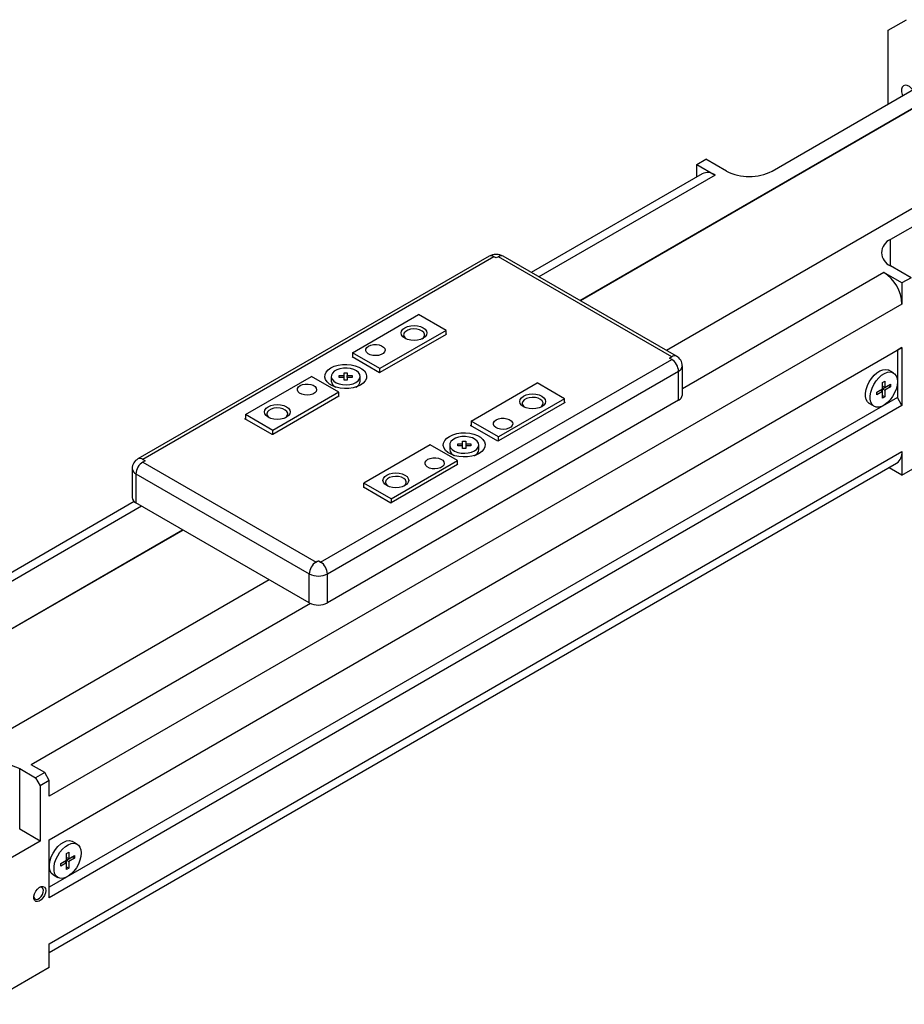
# Paper-space layout 'Layout1' of a CAD drawing. Extents: x 11 to 4767017334475, y 5 to 5245463847279.
# Tile 3 of 9: x 68 to 114, y 98 to 148. Entities that reach past the tile are written whole.
import ezdxf

# ---------------------------------------------------------------- set-up
doc = ezdxf.new("R2010")
doc.units = 0
doc.layers.get('0').update_dxf_attribs({"linetype": 'CONTINUOUS'})

psp = doc.layouts.get("Layout1")

# ---------------------------------------------------------------- linework, layer by layer
at = {"color": 7, "linetype": 'CONTINUOUS'}
for p, q in [((113.3221, 147.8913), (114.2649, 148.4357)), ((113.3221, 144.0812), (113.3221, 147.8913)), ((107.3117, 140.6114), (115.0899, 145.1017)), ((97.3798, 133.9254), (114.972, 144.0812)), ((114.972, 144.054), (97.4034, 133.9118)), ((119.4504, 141.4959), (101.8582, 131.3401)), ((121.2181, 141.5639), (113.44, 137.0737)), ((103.4226, 140.9516), (103.894, 141.2237)), ((104.9547, 140.6114), (103.894, 141.2237)), ((103.6988, 140.4733), (94.868, 135.3754)), ((103.4226, 140.9516), (104.3654, 140.4073)), ((103.4226, 140.3139), (103.4226, 140.9516)), ((92.6839, 136.2116), (74.5348, 125.7344)), ((92.9339, 136.1869), (74.7848, 125.7096)), ((93.0517, 136.1188), (92.9339, 136.1869)), ((93.1696, 136.1869), (93.0517, 136.1188)), ((102.1263, 131.0163), (93.1696, 136.1869)), ((102.3762, 131.041), (93.4196, 136.2116)), ((114.0292, 134.8285), (113.0864, 135.3728)), ((114.5006, 135.1007), (113.44, 135.713)), ((114.5006, 135.1007), (114.0292, 134.8285)), ((114.0292, 134.8285), (114.0292, 133.7398)), ((114.0292, 133.7398), (69.9529, 108.2951)), ((85.6271, 131.2231), (89.0448, 133.1961)), ((90.459, 132.3797), (89.0448, 133.1961)), ((90.459, 132.3797), (87.0413, 130.4067)), ((90.459, 132.1728), (90.459, 132.3797)), ((90.459, 132.1728), (87.0413, 130.1999)), ((90.4826, 132.1865), (90.459, 132.2001)), ((90.4826, 132.1865), (90.459, 132.1728)), ((69.9529, 106.0496), (114.0292, 131.4943)), ((69.9529, 106.0496), (113.7935, 131.3582)), ((114.0292, 131.4943), (113.7935, 131.3582)), ((113.7935, 131.3582), (113.7935, 128.9086)), ((114.0292, 124.894), (125.8143, 131.6974)), ((114.0292, 131.4943), (114.0292, 128.5004)), ((83.9772, 120.403), (102.1263, 130.8802)), ((85.6035, 131.0027), (85.6271, 131.0163)), ((87.0178, 130.1863), (85.6035, 131.0027)), ((87.0413, 130.4067), (85.6271, 131.2231)), ((85.6271, 131.2231), (85.6271, 131.0163)), ((85.6271, 131.0163), (85.6271, 130.9891)), ((102.0084, 130.9482), (102.1263, 131.0163)), ((102.1263, 130.8802), (102.0084, 130.9482)), ((87.0413, 130.1999), (87.0413, 130.4067)), ((102.6751, 129.043), (102.6751, 130.54)), ((113.5847, 130.1801), (113.349, 130.3162)), ((80.0881, 128.0255), (83.5058, 129.9985)), ((84.92, 129.1821), (83.5058, 129.9985)), ((84.3307, 119.7906), (102.4798, 130.2678)), ((84.5236, 129.9958), (84.5236, 129.7599)), ((84.9402, 130.0439), (85.1902, 130.0439)), ((84.9402, 129.9476), (84.9402, 130.0439)), ((85.1902, 129.9476), (84.9402, 129.9476)), ((85.1902, 130.1882), (85.3569, 130.1882)), ((85.1902, 130.0439), (85.1902, 130.1882)), ((85.1902, 129.9476), (85.1902, 130.0439)), ((85.1902, 129.8033), (85.1902, 129.9476)), ((85.3569, 129.8033), (85.1902, 129.8033)), ((85.3569, 130.1882), (85.3569, 130.0439)), ((85.3569, 130.0439), (85.6069, 130.0439)), ((85.3569, 129.9476), (85.3569, 130.0439)), ((85.3569, 129.9476), (85.3569, 129.8033)), ((85.6069, 129.9476), (85.3569, 129.9476)), ((85.6069, 130.0439), (85.6069, 129.9476)), ((86.0236, 129.7599), (86.0236, 129.9958)), ((87.0413, 130.1999), (87.0178, 130.1863)), ((102.4798, 128.7708), (102.4798, 130.2678)), ((91.7554, 127.6854), (95.1731, 129.6583)), ((96.5873, 128.8419), (95.1731, 129.6583)), ((112.7329, 129.1809), (113.0275, 129.351)), ((112.7329, 129.1809), (112.9096, 129.283)), ((112.9096, 129.283), (113.0275, 129.2149)), ((113.0275, 129.6912), (113.1453, 129.7593)), ((113.0275, 129.351), (113.0275, 129.6912)), ((113.0275, 129.351), (113.3221, 129.5211)), ((113.1453, 129.419), (113.0275, 129.4871)), ((113.0275, 129.2149), (113.0275, 129.351)), ((113.0275, 129.351), (113.1453, 129.283)), ((113.1453, 129.7593), (113.1453, 129.419)), ((113.1453, 129.419), (113.44, 129.5891)), ((113.44, 129.453), (113.1453, 129.283)), ((113.1453, 129.283), (113.1453, 128.9427)), ((113.3221, 129.5211), (113.3221, 129.5211)), ((113.3221, 129.5211), (113.44, 129.453)), ((113.44, 129.5891), (113.44, 129.453)), ((113.7935, 128.9086), (69.9529, 103.6)), ((84.92, 129.1821), (81.5023, 127.2091)), ((84.92, 128.9752), (81.5023, 127.0023)), ((102.4798, 128.7708), (84.3307, 118.2936)), ((84.92, 128.9752), (84.92, 129.1821)), ((84.9436, 128.9889), (84.92, 129.0025)), ((84.9436, 128.9889), (84.92, 128.9752)), ((96.5873, 128.8419), (93.1696, 126.8689)), ((96.5873, 128.6351), (96.5873, 128.8419)), ((113.0275, 129.2149), (112.7329, 129.0448)), ((112.7329, 129.0448), (112.7329, 129.1809)), ((113.0275, 128.8747), (113.0275, 129.2149)), ((113.0275, 129.0108), (113.1453, 128.9427)), ((113.1453, 128.9427), (113.0275, 128.8747)), ((114.0292, 128.5004), (113.7935, 128.9086)), ((114.0292, 128.5004), (69.9529, 103.0556)), ((96.5873, 128.6351), (93.1696, 126.6621)), ((96.6108, 128.6487), (96.5873, 128.6623)), ((96.6108, 128.6487), (96.5873, 128.6351)), ((112.3524, 128.5899), (112.5881, 128.4538)), ((80.0645, 127.8051), (80.0881, 127.8187)), ((81.4787, 126.9887), (80.0645, 127.8051)), ((80.0881, 128.0255), (80.0881, 127.8187)), ((81.5023, 127.2091), (80.0881, 128.0255)), ((80.0881, 127.8187), (80.0881, 127.7915)), ((91.7318, 127.4649), (91.7554, 127.4785)), ((93.146, 126.6485), (91.7318, 127.4649)), ((91.7554, 127.6854), (91.7554, 127.4785)), ((93.1696, 126.8689), (91.7554, 127.6854)), ((91.7554, 127.4785), (91.7554, 127.4513)), ((81.5023, 127.0023), (81.4787, 126.9887)), ((81.5023, 127.0023), (81.5023, 127.2091)), ((93.1696, 126.6621), (93.1696, 126.8689)), ((89.634, 126.4607), (86.2164, 124.4878)), ((91.0483, 125.6443), (89.634, 126.4607)), ((90.6518, 126.458), (90.6518, 126.2221)), ((91.0685, 126.5061), (91.3185, 126.5061)), ((91.0685, 126.4099), (91.0685, 126.5061)), ((91.3185, 126.4099), (91.0685, 126.4099)), ((91.3185, 126.6504), (91.4851, 126.6504)), ((91.3185, 126.5061), (91.3185, 126.6504)), ((91.3185, 126.4099), (91.3185, 126.5061)), ((91.3185, 126.2656), (91.3185, 126.4099)), ((91.4851, 126.2656), (91.3185, 126.2656)), ((91.4851, 126.6504), (91.4851, 126.5061)), ((91.4851, 126.5061), (91.7351, 126.5061)), ((91.4851, 126.5061), (91.4851, 126.4099)), ((91.4851, 126.4099), (91.4851, 126.2656)), ((91.7351, 126.4099), (91.4851, 126.4099)), ((91.7351, 126.5061), (91.7351, 126.4099)), ((92.1518, 126.2221), (92.1518, 126.458)), ((93.1696, 126.6621), (93.146, 126.6485)), ((69.9529, 100.6741), (114.0292, 126.1188)), ((74.7848, 125.7096), (74.9027, 125.6416)), ((91.9187, 125.9084), (91.9321, 125.9159)), ((114.0292, 126.1188), (114.0292, 124.894)), ((69.9529, 100.223), (113.753, 125.5083)), ((74.236, 125.2333), (74.236, 123.7363)), ((74.9027, 125.6416), (74.7848, 125.5735)), ((74.7848, 125.5735), (83.7415, 120.403)), ((87.6306, 123.6713), (91.0483, 125.6443)), ((91.0483, 125.4375), (87.6306, 123.4645)), ((91.0483, 125.4375), (91.0483, 125.6443)), ((91.0718, 125.4511), (91.0483, 125.4647)), ((91.0718, 125.4511), (91.0483, 125.4375)), ((114.0292, 124.894), (113.359, 125.2809)), ((74.4313, 124.9612), (83.3879, 119.7906)), ((74.4313, 124.9612), (74.4313, 123.4642)), ((86.1928, 124.2673), (86.2164, 124.2809)), ((87.607, 123.4509), (86.1928, 124.2673)), ((87.6306, 123.6713), (86.2164, 124.4878)), ((86.2164, 124.2809), (86.2164, 124.4878)), ((86.2164, 124.2809), (86.2164, 124.2537)), ((87.6306, 123.6713), (87.6306, 123.4645)), ((74.3434, 123.5268), (59.8986, 115.188)), ((83.3879, 118.2936), (74.4313, 123.4642)), ((87.6306, 123.4645), (87.607, 123.4509)), ((60.5774, 112.6798), (76.8449, 122.0708)), ((76.8684, 122.0572), (60.6212, 112.6779)), ((83.7415, 120.403), (83.8593, 120.471)), ((83.8593, 120.471), (83.9772, 120.403)), ((83.8593, 120.471), (83.8593, 120.4476)), ((83.3879, 118.2936), (83.3879, 119.7906)), ((84.3307, 118.2936), (84.3307, 119.7906)), ((81.3232, 119.4855), (65.0032, 110.0642)), ((69.7172, 109.5199), (69.0101, 109.9281)), ((68.4208, 109.724), (69.2458, 109.2478)), ((68.4208, 106.5939), (68.4208, 109.724)), ((69.7172, 109.5199), (69.2458, 109.2478)), ((69.9529, 109.1116), (69.7172, 109.5199)), ((69.2458, 109.2478), (69.4815, 108.8395)), ((69.9529, 109.1116), (69.4815, 108.8395)), ((69.9529, 108.2951), (69.9529, 109.1116)), ((69.4815, 108.8395), (69.4815, 105.9816)), ((69.4815, 105.9816), (68.4208, 106.5939)), ((69.4815, 105.9816), (67.1245, 104.6209)), ((69.9529, 103.0556), (69.9529, 106.0496)), ((71.394, 105.824), (71.1583, 105.96)), ((70.8368, 105.3351), (70.9546, 105.4031)), ((70.9546, 105.4031), (70.9546, 105.0629)), ((70.5422, 104.8248), (70.8368, 104.9948)), ((70.5422, 104.8247), (70.7189, 104.9268)), ((70.8368, 104.8587), (70.5422, 104.6887)), ((70.7189, 104.9268), (70.8368, 104.8587)), ((70.8368, 104.9948), (70.8368, 105.3351)), ((70.8368, 104.9948), (71.1314, 105.1649)), ((70.9546, 105.0629), (70.8368, 105.1309)), ((70.8368, 104.8587), (70.8368, 104.9948)), ((70.8368, 104.9948), (70.9546, 104.9268)), ((70.8368, 104.5185), (70.8368, 104.8587)), ((70.9546, 105.0629), (71.2493, 105.233)), ((71.2493, 105.0969), (70.9546, 104.9268)), ((70.9546, 104.9268), (70.9546, 104.5866)), ((71.1314, 105.1649), (71.1314, 105.1649)), ((71.1314, 105.1649), (71.2493, 105.0969)), ((71.2493, 105.233), (71.2493, 105.0969)), ((70.5422, 104.6887), (70.5422, 104.8248)), ((70.8368, 104.6546), (70.9546, 104.5866)), ((70.9546, 104.5866), (70.8368, 104.5185)), ((70.1617, 104.2337), (70.3974, 104.0976)), ((69.9529, 99.4492), (69.9529, 100.6741)), ((69.9529, 99.4492), (66.6531, 97.5443))]:
    psp.add_line(p, q, dxfattribs=at)
at = {"color": 8, "linetype": 'CONTINUOUS'}
for p, q in [((104.3654, 140.4073), (95.2585, 135.15)), ((113.44, 135.713), (113.44, 137.0737)), ((113.0864, 135.3728), (102.6751, 129.3625)), ((74.7236, 123.2954), (60.2891, 114.9626)), ((83.4479, 118.2629), (69.0101, 109.9281))]:
    psp.add_line(p, q, dxfattribs=at)
at = {"color": 7, "linetype": 'CONTINUOUS', "flags": 128}
for points in [[(114.5838, 144.8095), (114.5206, 144.883), (114.411, 144.9752), (114.2989, 145.0302), (114.1942, 145.0432), (114.1063, 145.013), (114.043, 144.9423), (114.0099, 144.8374), (114.0099, 144.7075), (114.043, 144.5644), (114.0637, 144.5093)], [(88.3377, 132.5158), (88.4758, 132.5769), (88.6365, 132.6154), (88.8091, 132.6285), (88.9816, 132.6154), (89.1424, 132.5769), (89.2805, 132.5158), (89.3864, 132.4361), (89.453, 132.3432), (89.4758, 132.2436), (89.453, 132.144), (89.3864, 132.0512), (89.2805, 131.9715), (89.1424, 131.9103), (88.9816, 131.8719), (88.8091, 131.8588), (88.6365, 131.8719), (88.4758, 131.9103), (88.3377, 131.9715), (88.2317, 132.0512), (88.1651, 132.144), (88.1424, 132.2436), (88.1651, 132.3432), (88.2317, 132.4361), (88.3377, 132.5158)], [(89.2312, 131.9457), (89.2868, 131.9947), (89.34, 132.0825), (89.346, 132.1754), (89.3043, 132.2652), (89.2186, 132.3439), (89.0966, 132.4046), (88.9489, 132.4418), (88.7889, 132.4522), (88.6306, 132.4349), (88.4882, 132.3915), (88.3743, 132.3257), (88.2991, 132.2435), (88.2691, 132.1521), (88.2872, 132.0597), (88.3516, 131.9745), (88.387, 131.9457)], [(86.4521, 131.5633), (86.572, 131.6144), (86.7127, 131.6428), (86.8616, 131.646), (87.0056, 131.6238), (87.1318, 131.578), (87.229, 131.5128), (87.2886, 131.4339), (87.3053, 131.3484), (87.2776, 131.2639), (87.2079, 131.1878), (87.1025, 131.1269), (86.9708, 131.0867), (86.8243, 131.0707), (86.6762, 131.0804), (86.5396, 131.1148), (86.4266, 131.1709), (86.3473, 131.2438), (86.3088, 131.3269), (86.3143, 131.4129), (86.3636, 131.4941), (86.4521, 131.5633)], [(102.1263, 131.0163), (102.0556, 130.9672), (102.0242, 130.9391)], [(84.5075, 130.438), (84.6835, 130.5203), (84.8853, 130.5796), (85.1041, 130.6135), (85.3303, 130.6203), (85.5539, 130.5998), (85.7654, 130.553), (85.9553, 130.4818), (86.1155, 130.3893), (86.2388, 130.2797), (86.32, 130.1576), (86.3554, 130.0285), (86.3436, 129.8979), (86.2849, 129.7716), (86.1821, 129.6551), (86.0396, 129.5535), (85.8636, 129.4713), (85.6618, 129.4119), (85.443, 129.3781), (85.2169, 129.3712), (84.9932, 129.3917), (84.7817, 129.4385), (84.5918, 129.5097), (84.4316, 129.6022), (84.3083, 129.7118), (84.2271, 129.8339), (84.1917, 129.963), (84.2036, 130.0936), (84.2622, 130.2199), (84.365, 130.3364), (84.5075, 130.438)], [(85.8039, 129.6896), (85.9191, 129.7754), (85.9938, 129.875), (86.0232, 129.9822), (86.0055, 130.0902), (85.9418, 130.1923), (85.8361, 130.2821), (85.6951, 130.3539), (85.5276, 130.4031), (85.3441, 130.4268), (85.1562, 130.4234), (84.9757, 130.3931), (84.8139, 130.3379), (84.6809, 130.2611), (84.5852, 130.1677), (84.5328, 130.0635), (84.5269, 129.955), (84.5679, 129.8491), (84.6532, 129.7524), (84.7776, 129.671), (84.9331, 129.61), (85.1099, 129.5732), (85.2971, 129.563), (85.4828, 129.58), (85.6553, 129.6231), (85.8039, 129.6896)], [(112.3524, 128.5899), (112.3391, 128.598), (112.2468, 128.6849), (112.1829, 128.8077), (112.1501, 128.9606), (112.1501, 129.1366), (112.1829, 129.3274), (112.2468, 129.524), (112.3391, 129.7174), (112.4552, 129.8983), (112.5899, 130.0585), (112.7367, 130.1903), (112.8889, 130.2877), (113.0393, 130.3461), (113.1808, 130.3626), (113.307, 130.3367), (113.349, 130.3162)], [(113.7912, 129.7238), (113.7747, 129.5394), (113.726, 129.3445), (113.6475, 129.1484), (113.5427, 128.9601), (113.4165, 128.7885), (113.275, 128.6417), (113.1246, 128.5264), (112.9724, 128.4481), (112.8256, 128.4104), (112.6909, 128.4151), (112.5748, 128.462), (112.4826, 128.5488), (112.4186, 128.6716), (112.3858, 128.8245), (112.3858, 129.0005), (112.4186, 129.1913), (112.4826, 129.3879), (112.5748, 129.5813), (112.6909, 129.7623), (112.8256, 129.9224), (112.9724, 130.0543), (113.1246, 130.1516), (113.275, 130.21), (113.4165, 130.2266), (113.5427, 130.2006), (113.6475, 130.1334), (113.726, 130.0279), (113.7747, 129.8893), (113.7912, 129.7238)], [(82.9165, 129.5223), (83.0365, 129.5734), (83.1771, 129.6018), (83.3261, 129.605), (83.47, 129.5827), (83.5962, 129.537), (83.6934, 129.4717), (83.753, 129.3929), (83.7697, 129.3074), (83.742, 129.2228), (83.6724, 129.1468), (83.567, 129.0859), (83.4352, 129.0457), (83.2888, 129.0297), (83.1407, 129.0394), (83.0041, 129.0738), (82.8911, 129.1299), (82.8118, 129.2027), (82.7732, 129.2859), (82.7788, 129.3718), (82.828, 129.453), (82.9165, 129.5223)], [(94.4659, 128.978), (94.604, 129.0392), (94.7648, 129.0776), (94.9373, 129.0907), (95.1099, 129.0776), (95.2707, 129.0392), (95.4088, 128.978), (95.5147, 128.8983), (95.5813, 128.8055), (95.604, 128.7059), (95.5813, 128.6063), (95.5147, 128.5134), (95.4088, 128.4337), (95.2707, 128.3726), (95.1099, 128.3341), (94.9373, 128.321), (94.7648, 128.3341), (94.604, 128.3726), (94.4659, 128.4337), (94.36, 128.5134), (94.2934, 128.6063), (94.2707, 128.7059), (94.2934, 128.8055), (94.36, 128.8983), (94.4659, 128.978)], [(95.3595, 128.408), (95.4151, 128.457), (95.4683, 128.5447), (95.4743, 128.6376), (95.4326, 128.7274), (95.3469, 128.8062), (95.2248, 128.8668), (95.0772, 128.904), (94.9171, 128.9144), (94.7589, 128.8971), (94.6165, 128.8537), (94.5026, 128.7879), (94.4273, 128.7057), (94.3974, 128.6144), (94.4154, 128.522), (94.4798, 128.4368), (94.5152, 128.408)], [(81.2666, 128.4337), (81.4047, 128.4949), (81.5655, 128.5333), (81.738, 128.5465), (81.9106, 128.5333), (82.0714, 128.4949), (82.2094, 128.4337), (82.3154, 128.354), (82.382, 128.2612), (82.4047, 128.1616), (82.382, 128.062), (82.3154, 127.9692), (82.2094, 127.8895), (82.0714, 127.8283), (81.9106, 127.7898), (81.738, 127.7767), (81.5655, 127.7898), (81.4047, 127.8283), (81.2666, 127.8895), (81.1607, 127.9692), (81.0941, 128.062), (81.0714, 128.1616), (81.0941, 128.2612), (81.1607, 128.354), (81.2666, 128.4337)], [(82.1601, 127.8637), (82.2157, 127.9127), (82.2689, 128.0004), (82.275, 128.0934), (82.2333, 128.1832), (82.1476, 128.2619), (82.0255, 128.3226), (81.8779, 128.3597), (81.7178, 128.3701), (81.5596, 128.3529), (81.4172, 128.3094), (81.3033, 128.2437), (81.228, 128.1615), (81.1981, 128.0701), (81.2161, 127.9777), (81.2805, 127.8925), (81.3159, 127.8637)], [(93.0517, 127.7534), (93.1716, 127.8045), (93.3123, 127.8329), (93.4613, 127.8361), (93.6052, 127.8138), (93.7314, 127.7681), (93.8286, 127.7029), (93.8882, 127.624), (93.9049, 127.5385), (93.8772, 127.454), (93.8076, 127.3779), (93.7022, 127.317), (93.5704, 127.2768), (93.424, 127.2608), (93.2759, 127.2705), (93.1393, 127.3049), (93.0263, 127.361), (92.947, 127.4339), (92.9084, 127.517), (92.914, 127.6029), (92.9632, 127.6842), (93.0517, 127.7534)], [(90.6358, 126.9002), (90.8118, 126.9825), (91.0136, 127.0418), (91.2323, 127.0757), (91.4585, 127.0825), (91.6822, 127.0621), (91.8936, 127.0152), (92.0836, 126.944), (92.2437, 126.8516), (92.3671, 126.7419), (92.4482, 126.6199), (92.4837, 126.4907), (92.4718, 126.3602), (92.4132, 126.2339), (92.3104, 126.1174), (92.1678, 126.0158), (91.9918, 125.9335), (91.79, 125.8741), (91.5713, 125.8403), (91.3451, 125.8334), (91.1214, 125.8539), (90.91, 125.9008), (90.7201, 125.972), (90.5599, 126.0644), (90.4366, 126.1741), (90.3554, 126.2961), (90.32, 126.4253), (90.3318, 126.5558), (90.3904, 126.6821), (90.4933, 126.7986), (90.6358, 126.9002)], [(91.9321, 126.1518), (92.0474, 126.2376), (92.122, 126.3372), (92.1514, 126.4444), (92.1338, 126.5524), (92.0701, 126.6545), (91.9644, 126.7443), (91.8234, 126.8161), (91.6559, 126.8654), (91.4724, 126.889), (91.2845, 126.8856), (91.104, 126.8553), (90.9421, 126.8001), (90.8092, 126.7234), (90.7135, 126.6299), (90.661, 126.5257), (90.6551, 126.4172), (90.6962, 126.3113), (90.7815, 126.2146), (90.9058, 126.1332), (91.0613, 126.0722), (91.2382, 126.0354), (91.4254, 126.0252), (91.6111, 126.0422), (91.7836, 126.0853), (91.9321, 126.1518)], [(74.7848, 125.7096), (74.8555, 125.6605), (74.8868, 125.6324)], [(89.5162, 125.7124), (89.6361, 125.7635), (89.7768, 125.7919), (89.9257, 125.7951), (90.0697, 125.7728), (90.1959, 125.727), (90.2931, 125.6618), (90.3527, 125.583), (90.3694, 125.4975), (90.3417, 125.4129), (90.272, 125.3369), (90.1667, 125.276), (90.0349, 125.2358), (89.8884, 125.2198), (89.7403, 125.2295), (89.6037, 125.2639), (89.4908, 125.32), (89.4115, 125.3928), (89.3729, 125.4759), (89.3785, 125.5619), (89.4277, 125.6431), (89.5162, 125.7124)], [(87.3949, 124.896), (87.5329, 124.9571), (87.6937, 124.9956), (87.8663, 125.0087), (88.0388, 124.9956), (88.1996, 124.9571), (88.3377, 124.896), (88.4436, 124.8163), (88.5102, 124.7234), (88.5329, 124.6238), (88.5102, 124.5242), (88.4436, 124.4314), (88.3377, 124.3517), (88.1996, 124.2905), (88.0388, 124.2521), (87.8663, 124.239), (87.6937, 124.2521), (87.5329, 124.2905), (87.3949, 124.3517), (87.2889, 124.4314), (87.2223, 124.5242), (87.1996, 124.6238), (87.2223, 124.7234), (87.2889, 124.8163), (87.3949, 124.896)], [(88.2884, 124.3259), (88.344, 124.3749), (88.3972, 124.4627), (88.4032, 124.5556), (88.3615, 124.6454), (88.2758, 124.7241), (88.1538, 124.7848), (88.0061, 124.822), (87.8461, 124.8324), (87.6878, 124.8151), (87.5454, 124.7716), (87.4315, 124.7059), (87.3563, 124.6237), (87.3263, 124.5323), (87.3444, 124.4399), (87.4088, 124.3547), (87.4442, 124.3259)], [(66.0638, 108.3633), (65.8859, 108.4846), (65.745, 108.6211), (65.645, 108.7691), (65.5885, 108.9246), (65.5771, 109.0834), (65.6111, 109.2411), (65.6897, 109.3934), (65.8106, 109.5362), (65.9705, 109.6655), (66.1652, 109.7779), (66.3892, 109.8702), (66.6365, 109.94), (66.9003, 109.9853), (67.1735, 110.005), (67.4485, 109.9984), (67.7179, 109.9658), (67.9743, 109.908), (68.2108, 109.8267), (68.4208, 109.724)], [(70.1617, 104.2337), (70.1484, 104.2419), (70.0561, 104.3287), (69.9922, 104.4515), (69.9594, 104.6044), (69.9594, 104.7804), (69.9922, 104.9712), (70.0561, 105.1678), (70.1484, 105.3612), (70.2645, 105.5422), (70.3992, 105.7023), (70.546, 105.8342), (70.6982, 105.9315), (70.8486, 105.9899), (70.9901, 106.0065), (71.1163, 105.9805), (71.1583, 105.96)], [(71.6005, 105.3677), (71.584, 105.1832), (71.5353, 104.9883), (71.4568, 104.7922), (71.352, 104.6039), (71.2258, 104.4324), (71.0843, 104.2855), (70.9339, 104.1702), (70.7817, 104.0919), (70.6349, 104.0542), (70.5002, 104.0589), (70.3841, 104.1058), (70.2918, 104.1926), (70.2279, 104.3154), (70.1951, 104.4684), (70.1951, 104.6443), (70.2279, 104.8351), (70.2918, 105.0318), (70.3841, 105.2251), (70.5002, 105.4061), (70.6349, 105.5662), (70.7817, 105.6981), (70.9339, 105.7955), (71.0843, 105.8538), (71.2258, 105.8704), (71.352, 105.8445), (71.4568, 105.7772), (71.5353, 105.6718), (71.584, 105.5331), (71.6005, 105.3677)], [(69.153, 103.105), (69.161, 103.0624), (69.2018, 102.9913), (69.2694, 102.9592), (69.3548, 102.9703), (69.4463, 103.0231), (69.5316, 103.1105), (69.5993, 103.2208), (69.6401, 103.3389), (69.6485, 103.449), (69.6235, 103.5362), (69.5683, 103.5887), (69.4905, 103.5994), (69.4277, 103.5809)], [(69.7643, 103.4231), (69.7477, 103.2986), (69.6997, 103.1685), (69.6255, 103.0467), (69.5332, 102.9466), (69.4326, 102.879), (69.3348, 102.8511), (69.2504, 102.8661), (69.1885, 102.9222), (69.1557, 103.0135), (69.1557, 103.13), (69.1885, 103.259), (69.2504, 103.3867), (69.3348, 103.4992), (69.4326, 103.5842), (69.5332, 103.6326), (69.6255, 103.6392), (69.6997, 103.6031), (69.7477, 103.5284), (69.7643, 103.4231)]]:
    psp.add_lwpolyline(points, dxfattribs=at)
at = {"color": 7, "linetype": 'CONTINUOUS'}
for centre, radius, start, end in [((103.9749, 139.8622), 0.6706, 54.38242, 114.30712), ((106.1332, 142.8735), 2.5506, 242.48054, 297.51946), ((113.7054, 136.3933), 0.7303, 111.31255, 248.68745), ((93.0288, 135.6487), 0.6585, 88.00046, 121.49114), ((93.0769, 135.6613), 0.646, 58.08938, 92.23233), ((111.9823, 133.6467), 2.0491, 2.60548, 57.39452), ((101.7122, 130.2329), 0.7684, 2.60548, 57.39452), ((102.1358, 130.5597), 0.5358, 357.94992, 63.48826), ((84.9184, 129.8098), 0.398, 187.20957, 246.02381), ((85.6392, 129.802), 0.3866, 293.01776, 353.74887), ((102.3414, 129.0762), 0.3353, 294.37466, 354.3052), ((91.0262, 126.2568), 0.376, 185.29495, 247.93842), ((91.7917, 126.2486), 0.3611, 292.88644, 355.79342), ((74.7907, 125.2446), 0.5509, 117.56708, 181.2284), ((113.395, 126.038), 0.6394, 304.05635, 7.25583), ((75.1989, 124.9262), 0.7684, 122.60548, 177.39452), ((74.5696, 123.7696), 0.3353, 185.6948, 245.62534), ((84.1555, 119.7557), 0.7684, 122.60548, 177.39452), ((83.9254, 120.0957), 0.3581, 100.62981, 120.89981), ((83.804, 120.1241), 0.3283, 58.1675, 80.30289), ((83.5631, 119.7557), 0.7684, 2.60548, 57.39452), ((83.8593, 120.7004), 1.0247, 242.60967, 297.39033), ((83.8593, 119.2034), 1.0247, 242.60967, 297.39033)]:
    psp.add_arc(centre, radius, start, end, dxfattribs=at)
at = {"color": 8, "linetype": 'CONTINUOUS'}
for centre, radius, start, end in [((92.7874, 135.9824), 0.2515, 54.38242, 114.30712), ((93.316, 135.9824), 0.2515, 65.69288, 125.61758), ((102.2728, 130.8117), 0.2516, 65.77832, 125.61013), ((102.3479, 130.5685), 0.3284, 293.68571, 355.10262), ((74.6389, 125.511), 0.2464, 53.70291, 115.00576), ((74.5698, 125.2667), 0.3355, 185.81355, 245.61498)]:
    psp.add_arc(centre, radius, start, end, dxfattribs=at)

doc.saveas('drawing.dxf')
